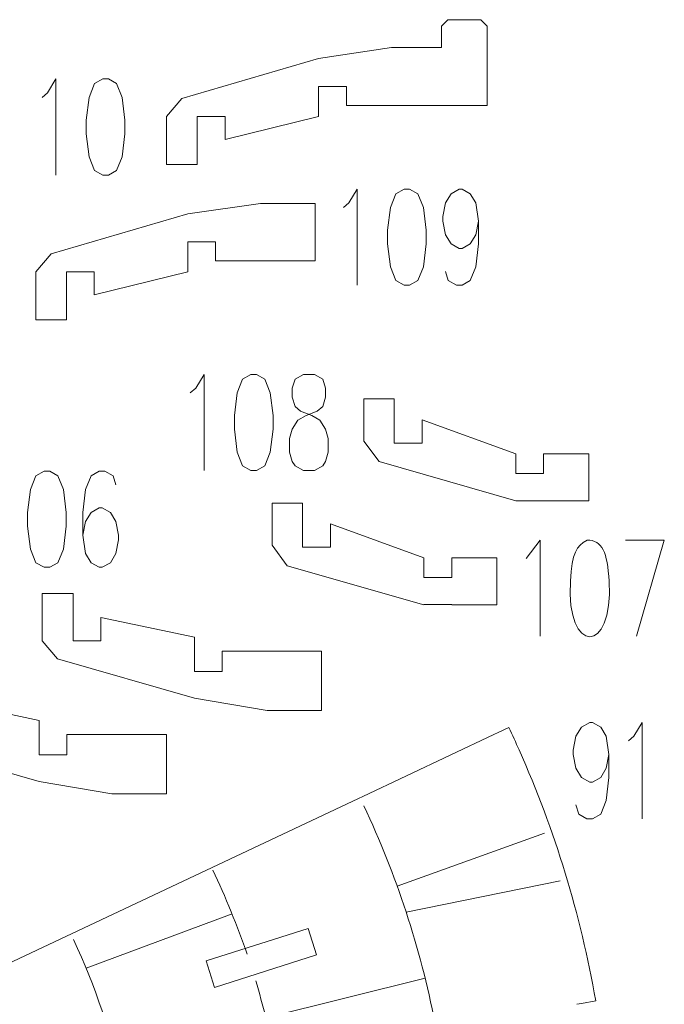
# Model space of a CAD drawing. Header units: inches. Extents: x -7.1 to 7.1, y -5.5 to 5.4.
# Tile 13 of 13: x 4 to 7.1, y 0.6 to 5.2. Entities that reach past the tile are written whole.
import ezdxf

# ---------------------------------------------------------------- set-up
doc = ezdxf.new("R2010")
doc.units = ezdxf.units.IN
doc.header["$MEASUREMENT"] = 0
doc.layers.add('Layer 1', color=7, linetype='Continuous')

msp = doc.modelspace()

# ---------------------------------------------------------------- linework, layer by layer
at = {"layer": 'Layer 1', "lineweight": 9}
for points, knots in [([(5.0009, 4.7195), (5.0009, 4.7195), (5.0009, 4.7727), (5.0009, 4.7727), (5.0009, 4.7727), (5.0009, 4.7727), (4.8709, 4.7727), (4.8709, 4.7727), (4.8709, 4.7727), (4.8709, 4.7727), (4.8709, 4.6277), (4.8709, 4.6277), (4.8709, 4.6277), (4.8709, 4.6277), (4.8709, 4.5488), (4.8709, 4.5488), (4.8709, 4.5488), (4.8709, 4.5488), (4.7274, 4.5488), (4.7274, 4.5488), (4.7274, 4.5488), (4.7274, 4.5488), (4.7274, 4.7727), (4.7274, 4.7727), (4.7274, 4.7727), (4.7274, 4.7727), (4.7996, 4.8578), (4.7996, 4.8578), (4.7996, 4.8578), (4.7996, 4.8578), (5.4378, 5.044), (5.4378, 5.044), (5.4378, 5.044), (5.4378, 5.044), (5.7779, 5.0951), (5.7779, 5.0951), (5.7779, 5.0951), (5.7779, 5.0951), (6.012, 5.0951), (6.012, 5.0951), (6.012, 5.0951), (6.012, 5.0951), (6.012, 5.1951), (6.012, 5.1951), (6.012, 5.1951), (6.012, 5.1951), (6.042, 5.2251), (6.042, 5.2251), (6.042, 5.2251), (6.042, 5.2251), (6.1954, 5.2251), (6.1954, 5.2251), (6.1954, 5.2251), (6.1954, 5.2251), (6.2254, 5.1951), (6.2254, 5.1951), (6.2254, 5.1951), (6.2254, 5.1951), (6.2254, 5.0042), (6.2254, 5.0042)], [0, 0, 0, 0, 0.0625, 0.0625, 0.0625, 0.0625, 0.125, 0.125, 0.125, 0.125, 0.1875, 0.1875, 0.1875, 0.1875, 0.25, 0.25, 0.25, 0.25, 0.3125, 0.3125, 0.3125, 0.3125, 0.375, 0.375, 0.375, 0.375, 0.4375, 0.4375, 0.4375, 0.4375, 0.5, 0.5, 0.5, 0.5, 0.5625, 0.5625, 0.5625, 0.5625, 0.625, 0.625, 0.625, 0.625, 0.6875, 0.6875, 0.6875, 0.6875, 0.75, 0.75, 0.75, 0.75, 0.8125, 0.8125, 0.8125, 0.8125, 0.875, 0.875, 0.875, 0.875, 1, 1, 1, 1]), ([(6.2254, 4.9821), (6.2254, 4.9821), (6.2254, 4.8768), (6.2254, 4.8768), (6.2254, 4.8768), (6.2254, 4.8768), (6.2254, 4.8245), (6.2254, 4.8245), (6.2254, 4.8245), (6.2254, 4.8245), (5.5678, 4.8245), (5.5678, 4.8245), (5.5678, 4.8245), (5.5678, 4.8245), (5.5678, 4.9134), (5.5678, 4.9134), (5.5678, 4.9134), (5.5678, 4.9134), (5.4378, 4.9134), (5.4378, 4.9134), (5.4378, 4.9134), (5.4378, 4.9134), (5.4378, 4.7727), (5.4378, 4.7727), (5.4378, 4.7727), (5.4378, 4.7727), (5.0009, 4.6662), (5.0009, 4.6662), (5.0009, 4.6662), (5.0009, 4.6662), (5.0009, 4.6973), (5.0009, 4.6973)], [0, 0, 0, 0, 0.111111, 0.111111, 0.111111, 0.111111, 0.222222, 0.222222, 0.222222, 0.222222, 0.333333, 0.333333, 0.333333, 0.333333, 0.444444, 0.444444, 0.444444, 0.444444, 0.555556, 0.555556, 0.555556, 0.555556, 0.666667, 0.666667, 0.666667, 0.666667, 0.777778, 0.777778, 0.777778, 0.777778, 1, 1, 1, 1]), ([(5.422, 4.302), (5.422, 4.302), (5.422, 4.3669), (5.422, 4.3669), (5.422, 4.3669), (5.422, 4.3669), (5.167, 4.3669), (5.167, 4.3669), (5.167, 4.3669), (5.167, 4.3669), (4.827, 4.3188), (4.827, 4.3188), (4.827, 4.3188), (4.827, 4.3188), (4.1887, 4.1326), (4.1887, 4.1326), (4.1887, 4.1326), (4.1887, 4.1326), (4.1165, 4.0475), (4.1165, 4.0475), (4.1165, 4.0475), (4.1165, 4.0475), (4.1165, 3.8236), (4.1165, 3.8236), (4.1165, 3.8236), (4.1165, 3.8236), (4.26, 3.8236), (4.26, 3.8236), (4.26, 3.8236), (4.26, 3.8236), (4.26, 3.9995), (4.26, 3.9995), (4.26, 3.9995), (4.26, 3.9995), (4.26, 4.0475), (4.26, 4.0475), (4.26, 4.0475), (4.26, 4.0475), (4.39, 4.0475), (4.39, 4.0475), (4.39, 4.0475), (4.39, 4.0475), (4.39, 4.0285), (4.39, 4.0285)], [0, 0, 0, 0, 0.083333, 0.083333, 0.083333, 0.083333, 0.166667, 0.166667, 0.166667, 0.166667, 0.25, 0.25, 0.25, 0.25, 0.333333, 0.333333, 0.333333, 0.333333, 0.416667, 0.416667, 0.416667, 0.416667, 0.5, 0.5, 0.5, 0.5, 0.583333, 0.583333, 0.583333, 0.583333, 0.666667, 0.666667, 0.666667, 0.666667, 0.75, 0.75, 0.75, 0.75, 0.833333, 0.833333, 0.833333, 0.833333, 1, 1, 1, 1]), ([(4.39, 4.0064), (4.39, 4.0064), (4.39, 3.9411), (4.39, 3.9411), (4.39, 3.9411), (4.39, 3.9411), (4.827, 4.0475), (4.827, 4.0475), (4.827, 4.0475), (4.827, 4.0475), (4.827, 4.1882), (4.827, 4.1882), (4.827, 4.1882), (4.827, 4.1882), (4.957, 4.1882), (4.957, 4.1882), (4.957, 4.1882), (4.957, 4.1882), (4.957, 4.0994), (4.957, 4.0994), (4.957, 4.0994), (4.957, 4.0994), (5.422, 4.0994), (5.422, 4.0994), (5.422, 4.0994), (5.422, 4.0994), (5.422, 4.2799), (5.422, 4.2799)], [0, 0, 0, 0, 0.125, 0.125, 0.125, 0.125, 0.25, 0.25, 0.25, 0.25, 0.375, 0.375, 0.375, 0.375, 0.5, 0.5, 0.5, 0.5, 0.625, 0.625, 0.625, 0.625, 0.75, 0.75, 0.75, 0.75, 1, 1, 1, 1]), ([(6.6992, 3.0704), (6.6992, 3.0704), (6.6992, 2.9795), (6.6992, 2.9795), (6.6992, 2.9795), (6.6992, 2.9795), (6.3584, 2.9795), (6.3584, 2.9795), (6.3584, 2.9795), (6.3584, 2.9795), (5.72, 3.162), (5.72, 3.162), (5.72, 3.162), (5.72, 3.162), (5.6492, 3.258), (5.6492, 3.258), (5.6492, 3.258), (5.6492, 3.258), (5.6492, 3.4544), (5.6492, 3.4544), (5.6492, 3.4544), (5.6492, 3.4544), (5.7914, 3.4544), (5.7914, 3.4544), (5.7914, 3.4544), (5.7914, 3.4544), (5.7914, 3.3133), (5.7914, 3.3133), (5.7914, 3.3133), (5.7914, 3.3133), (5.7914, 3.2482), (5.7914, 3.2482), (5.7914, 3.2482), (5.7914, 3.2482), (5.9214, 3.2482), (5.9214, 3.2482), (5.9214, 3.2482), (5.9214, 3.2482), (5.9214, 3.2746), (5.9214, 3.2746)], [0, 0, 0, 0, 0.090909, 0.090909, 0.090909, 0.090909, 0.181818, 0.181818, 0.181818, 0.181818, 0.272727, 0.272727, 0.272727, 0.272727, 0.363636, 0.363636, 0.363636, 0.363636, 0.454545, 0.454545, 0.454545, 0.454545, 0.545455, 0.545455, 0.545455, 0.545455, 0.636364, 0.636364, 0.636364, 0.636364, 0.727273, 0.727273, 0.727273, 0.727273, 0.818182, 0.818182, 0.818182, 0.818182, 1, 1, 1, 1]), ([(5.9214, 3.2967), (5.9214, 3.2967), (5.9214, 3.3569), (5.9214, 3.3569), (5.9214, 3.3569), (5.9214, 3.3569), (6.3584, 3.1983), (6.3584, 3.1983), (6.3584, 3.1983), (6.3584, 3.1983), (6.3584, 3.1065), (6.3584, 3.1065), (6.3584, 3.1065), (6.3584, 3.1065), (6.4884, 3.1065), (6.4884, 3.1065), (6.4884, 3.1065), (6.4884, 3.1065), (6.4884, 3.1983), (6.4884, 3.1983), (6.4884, 3.1983), (6.4884, 3.1983), (6.6992, 3.1983), (6.6992, 3.1983), (6.6992, 3.1983), (6.6992, 3.1983), (6.6992, 3.0926), (6.6992, 3.0926)], [0, 0, 0, 0, 0.125, 0.125, 0.125, 0.125, 0.25, 0.25, 0.25, 0.25, 0.375, 0.375, 0.375, 0.375, 0.5, 0.5, 0.5, 0.5, 0.625, 0.625, 0.625, 0.625, 0.75, 0.75, 0.75, 0.75, 1, 1, 1, 1]), ([(5.4926, 2.7943), (5.4926, 2.7943), (5.4926, 2.7621), (5.4926, 2.7621), (5.4926, 2.7621), (5.4926, 2.7621), (5.3626, 2.7621), (5.3626, 2.7621), (5.3626, 2.7621), (5.3626, 2.7621), (5.3626, 2.8541), (5.3626, 2.8541), (5.3626, 2.8541), (5.3626, 2.8541), (5.3626, 2.9682), (5.3626, 2.9682), (5.3626, 2.9682), (5.3626, 2.9682), (5.2204, 2.9682), (5.2204, 2.9682), (5.2204, 2.9682), (5.2204, 2.9682), (5.2204, 2.7718), (5.2204, 2.7718), (5.2204, 2.7718), (5.2204, 2.7718), (5.2912, 2.6759), (5.2912, 2.6759), (5.2912, 2.6759), (5.2912, 2.6759), (5.9296, 2.4933), (5.9296, 2.4933), (5.9296, 2.4933), (5.9296, 2.4933), (5.9296, 2.4942), (5.9296, 2.4942), (5.9296, 2.4942), (5.9296, 2.4942), (6.0596, 2.4942), (6.0596, 2.4942), (6.0596, 2.4942), (6.0596, 2.4942), (6.0596, 2.4933), (6.0596, 2.4933), (6.0596, 2.4933), (6.0596, 2.4933), (6.2704, 2.4933), (6.2704, 2.4933), (6.2704, 2.4933), (6.2704, 2.4933), (6.2704, 2.5789), (6.2704, 2.5789)], [0, 0, 0, 0, 0.071429, 0.071429, 0.071429, 0.071429, 0.142857, 0.142857, 0.142857, 0.142857, 0.214286, 0.214286, 0.214286, 0.214286, 0.285714, 0.285714, 0.285714, 0.285714, 0.357143, 0.357143, 0.357143, 0.357143, 0.428571, 0.428571, 0.428571, 0.428571, 0.5, 0.5, 0.5, 0.5, 0.571429, 0.571429, 0.571429, 0.571429, 0.642857, 0.642857, 0.642857, 0.642857, 0.714286, 0.714286, 0.714286, 0.714286, 0.785714, 0.785714, 0.785714, 0.785714, 0.857143, 0.857143, 0.857143, 0.857143, 1, 1, 1, 1]), ([(6.2704, 2.601), (6.2704, 2.601), (6.2704, 2.7122), (6.2704, 2.7122), (6.2704, 2.7122), (6.2704, 2.7122), (6.0596, 2.7122), (6.0596, 2.7122), (6.0596, 2.7122), (6.0596, 2.7122), (6.0596, 2.6203), (6.0596, 2.6203), (6.0596, 2.6203), (6.0596, 2.6203), (5.9296, 2.6203), (5.9296, 2.6203), (5.9296, 2.6203), (5.9296, 2.6203), (5.9296, 2.7122), (5.9296, 2.7122), (5.9296, 2.7122), (5.9296, 2.7122), (5.4926, 2.8708), (5.4926, 2.8708), (5.4926, 2.8708), (5.4926, 2.8708), (5.4926, 2.8164), (5.4926, 2.8164)], [0, 0, 0, 0, 0.125, 0.125, 0.125, 0.125, 0.25, 0.25, 0.25, 0.25, 0.375, 0.375, 0.375, 0.375, 0.5, 0.5, 0.5, 0.5, 0.625, 0.625, 0.625, 0.625, 0.75, 0.75, 0.75, 0.75, 1, 1, 1, 1]), ([(4.4208, 2.352), (4.4208, 2.352), (4.4208, 2.3253), (4.4208, 2.3253), (4.4208, 2.3253), (4.4208, 2.3253), (4.2908, 2.3253), (4.2908, 2.3253), (4.2908, 2.3253), (4.2908, 2.3253), (4.2908, 2.409), (4.2908, 2.409), (4.2908, 2.409), (4.2908, 2.409), (4.2908, 2.5456), (4.2908, 2.5456), (4.2908, 2.5456), (4.2908, 2.5456), (4.1464, 2.5456), (4.1464, 2.5456), (4.1464, 2.5456), (4.1464, 2.5456), (4.1464, 2.3253), (4.1464, 2.3253), (4.1464, 2.3253), (4.1464, 2.3253), (4.2186, 2.2405), (4.2186, 2.2405), (4.2186, 2.2405), (4.2186, 2.2405), (4.8578, 2.0574), (4.8578, 2.0574), (4.8578, 2.0574), (4.8578, 2.0574), (5.1969, 1.9993), (5.1969, 1.9993), (5.1969, 1.9993), (5.1969, 1.9993), (5.4519, 1.9993), (5.4519, 1.9993), (5.4519, 1.9993), (5.4519, 1.9993), (5.4519, 2.1102), (5.4519, 2.1102)], [0, 0, 0, 0, 0.083333, 0.083333, 0.083333, 0.083333, 0.166667, 0.166667, 0.166667, 0.166667, 0.25, 0.25, 0.25, 0.25, 0.333333, 0.333333, 0.333333, 0.333333, 0.416667, 0.416667, 0.416667, 0.416667, 0.5, 0.5, 0.5, 0.5, 0.583333, 0.583333, 0.583333, 0.583333, 0.666667, 0.666667, 0.666667, 0.666667, 0.75, 0.75, 0.75, 0.75, 0.833333, 0.833333, 0.833333, 0.833333, 1, 1, 1, 1]), ([(5.4519, 2.1323), (5.4519, 2.1323), (5.4519, 2.2762), (5.4519, 2.2762), (5.4519, 2.2762), (5.4519, 2.2762), (4.9878, 2.2762), (4.9878, 2.2762), (4.9878, 2.2762), (4.9878, 2.2762), (4.9878, 2.1824), (4.9878, 2.1824), (4.9878, 2.1824), (4.9878, 2.1824), (4.8578, 2.1824), (4.8578, 2.1824), (4.8578, 2.1824), (4.8578, 2.1824), (4.8578, 2.3418), (4.8578, 2.3418), (4.8578, 2.3418), (4.8578, 2.3418), (4.4208, 2.4348), (4.4208, 2.4348), (4.4208, 2.4348), (4.4208, 2.4348), (4.4208, 2.3741), (4.4208, 2.3741)], [0, 0, 0, 0, 0.125, 0.125, 0.125, 0.125, 0.25, 0.25, 0.25, 0.25, 0.375, 0.375, 0.375, 0.375, 0.5, 0.5, 0.5, 0.5, 0.625, 0.625, 0.625, 0.625, 0.75, 0.75, 0.75, 0.75, 1, 1, 1, 1]), ([(4.7267, 1.7359), (4.7267, 1.7359), (4.7267, 1.6105), (4.7267, 1.6105), (4.7267, 1.6105), (4.7267, 1.6105), (4.4717, 1.6105), (4.4717, 1.6105), (4.4717, 1.6105), (4.4717, 1.6105), (4.1325, 1.6686), (4.1325, 1.6686), (4.1325, 1.6686), (4.1325, 1.6686), (3.4934, 1.8517), (3.4934, 1.8517), (3.4934, 1.8517), (3.4934, 1.8517), (3.4212, 1.9365), (3.4212, 1.9365), (3.4212, 1.9365), (3.4212, 1.9365), (3.4212, 2.1568), (3.4212, 2.1568), (3.4212, 2.1568), (3.4212, 2.1568), (3.5655, 2.1568), (3.5655, 2.1568), (3.5655, 2.1568), (3.5655, 2.1568), (3.5655, 1.9365), (3.5655, 1.9365), (3.5655, 1.9365), (3.5655, 1.9365), (3.6955, 1.9365), (3.6955, 1.9365), (3.6955, 1.9365), (3.6955, 1.9365), (3.6955, 1.9657), (3.6955, 1.9657)], [0, 0, 0, 0, 0.090909, 0.090909, 0.090909, 0.090909, 0.181818, 0.181818, 0.181818, 0.181818, 0.272727, 0.272727, 0.272727, 0.272727, 0.363636, 0.363636, 0.363636, 0.363636, 0.454545, 0.454545, 0.454545, 0.454545, 0.545455, 0.545455, 0.545455, 0.545455, 0.636364, 0.636364, 0.636364, 0.636364, 0.727273, 0.727273, 0.727273, 0.727273, 0.818182, 0.818182, 0.818182, 0.818182, 1, 1, 1, 1]), ([(3.6955, 1.9878), (3.6955, 1.9878), (3.6955, 2.046), (3.6955, 2.046), (3.6955, 2.046), (3.6955, 2.046), (4.1325, 1.953), (4.1325, 1.953), (4.1325, 1.953), (4.1325, 1.953), (4.1325, 1.7936), (4.1325, 1.7936), (4.1325, 1.7936), (4.1325, 1.7936), (4.2625, 1.7936), (4.2625, 1.7936), (4.2625, 1.7936), (4.2625, 1.7936), (4.2625, 1.8874), (4.2625, 1.8874), (4.2625, 1.8874), (4.2625, 1.8874), (4.7267, 1.8874), (4.7267, 1.8874), (4.7267, 1.8874), (4.7267, 1.8874), (4.7267, 1.758), (4.7267, 1.758)], [0, 0, 0, 0, 0.125, 0.125, 0.125, 0.125, 0.25, 0.25, 0.25, 0.25, 0.375, 0.375, 0.375, 0.375, 0.5, 0.5, 0.5, 0.5, 0.625, 0.625, 0.625, 0.625, 0.75, 0.75, 0.75, 0.75, 1, 1, 1, 1]), ([(6.6656, 0.6319), (6.6656, 0.6319), (6.7317, 0.6436), (6.7317, 0.6436), (6.7317, 0.6436), (6.6608, 1.0489), (6.5415, 1.4399), (6.3744, 1.8156), (6.3744, 1.8156), (6.3589, 1.8503), (6.3424, 1.8863), (6.3262, 1.9207), (6.3262, 1.9207), (6.3262, 1.9207), (6.2762, 1.8971), (6.2762, 1.8971)], [0, 0, 0, 0, 0.2, 0.2, 0.2, 0.2, 0.4, 0.4, 0.4, 0.4, 0.6, 0.6, 0.6, 0.6, 1, 1, 1, 1]), ([(5.4284, 0.8585), (5.4284, 0.8585), (4.9518, 0.7072), (4.9518, 0.7072), (4.9518, 0.7072), (4.9518, 0.7072), (4.9125, 0.8311), (4.9125, 0.8311), (4.9125, 0.8311), (4.9125, 0.8311), (5.3891, 0.9824), (5.3891, 0.9824), (5.3891, 0.9824), (5.3891, 0.9824), (5.4284, 0.8585), (5.4284, 0.8585)], [0, 0, 0, 0, 0.2, 0.2, 0.2, 0.2, 0.4, 0.4, 0.4, 0.4, 0.6, 0.6, 0.6, 0.6, 1, 1, 1, 1])]:
    msp.add_open_spline(points, degree=3, knots=knots, dxfattribs=at)
at = {"layer": 'Layer 1', "color": 1, "lineweight": 9}
for points in [[(6.2254, 4.9821), (6.2254, 4.9821), (6.2254, 5.0042), (6.2254, 5.0042)], [(5.0009, 4.6973), (5.0009, 4.6973), (5.0009, 4.7195), (5.0009, 4.7195)], [(5.422, 4.2799), (5.422, 4.2799), (5.422, 4.302), (5.422, 4.302)], [(4.39, 4.0064), (4.39, 4.0064), (4.39, 4.0285), (4.39, 4.0285)], [(5.9214, 3.2746), (5.9214, 3.2746), (5.9214, 3.2967), (5.9214, 3.2967)], [(6.6992, 3.0704), (6.6992, 3.0704), (6.6992, 3.0926), (6.6992, 3.0926)], [(5.4926, 2.7943), (5.4926, 2.7943), (5.4926, 2.8164), (5.4926, 2.8164)], [(6.2704, 2.5789), (6.2704, 2.5789), (6.2704, 2.601), (6.2704, 2.601)], [(4.4208, 2.352), (4.4208, 2.352), (4.4208, 2.3741), (4.4208, 2.3741)], [(5.4519, 2.1102), (5.4519, 2.1102), (5.4519, 2.1323), (5.4519, 2.1323)], [(6.2562, 1.8877), (6.2562, 1.8877), (6.2762, 1.8971), (6.2762, 1.8971)], [(4.7267, 1.7359), (4.7267, 1.7359), (4.7267, 1.758), (4.7267, 1.758)], [(5.624, 1.5896), (5.624, 1.5896), (5.644, 1.599), (5.644, 1.599)], [(5.6495, 1.5546), (5.8002, 1.2335), (5.9124, 0.893), (5.9816, 0.5405)], [(4.9439, 1.2546), (5.0008, 1.1337), (5.0609, 0.9889), (5.1042, 0.862)], [(4.2935, 0.9299), (4.3955, 0.7143), (4.4712, 0.4854), (4.5173, 0.2482)], [(5.144, 0.7382), (5.1783, 0.6242), (5.2072, 0.5082), (5.2302, 0.3905)], [(6.6438, 0.6281), (6.6438, 0.6281), (6.6656, 0.6319), (6.6656, 0.6319)]]:
    msp.add_open_spline(points, degree=3, dxfattribs=at)
for points, knots in [([(4.1465, 4.8624), (4.1465, 4.8624), (4.1724, 4.8842), (4.1724, 4.8842), (4.1724, 4.8842), (4.1724, 4.8842), (4.211, 4.9483), (4.211, 4.9483), (4.211, 4.9483), (4.211, 4.9483), (4.211, 4.4995), (4.211, 4.4995)], [0, 0, 0, 0, 0.25, 0.25, 0.25, 0.25, 0.5, 0.5, 0.5, 0.5, 1, 1, 1, 1]), ([(4.4303, 4.9483), (4.4303, 4.9483), (4.3916, 4.9265), (4.3916, 4.9265), (4.3916, 4.9265), (4.3916, 4.9265), (4.3657, 4.8624), (4.3657, 4.8624), (4.3657, 4.8624), (4.3657, 4.8624), (4.3529, 4.756), (4.3529, 4.756), (4.3529, 4.756), (4.3529, 4.756), (4.3529, 4.6919), (4.3529, 4.6919), (4.3529, 4.6919), (4.3529, 4.6919), (4.3657, 4.5848), (4.3657, 4.5848), (4.3657, 4.5848), (4.3657, 4.5848), (4.3916, 4.5207), (4.3916, 4.5207), (4.3916, 4.5207), (4.3916, 4.5207), (4.4303, 4.4995), (4.4303, 4.4995), (4.4303, 4.4995), (4.4303, 4.4995), (4.4558, 4.4995), (4.4558, 4.4995), (4.4558, 4.4995), (4.4558, 4.4995), (4.4944, 4.5207), (4.4944, 4.5207), (4.4944, 4.5207), (4.4944, 4.5207), (4.5203, 4.5848), (4.5203, 4.5848), (4.5203, 4.5848), (4.5203, 4.5848), (4.5331, 4.6919), (4.5331, 4.6919), (4.5331, 4.6919), (4.5331, 4.6919), (4.5331, 4.756), (4.5331, 4.756), (4.5331, 4.756), (4.5331, 4.756), (4.5203, 4.8624), (4.5203, 4.8624), (4.5203, 4.8624), (4.5203, 4.8624), (4.4944, 4.9265), (4.4944, 4.9265), (4.4944, 4.9265), (4.4944, 4.9265), (4.4558, 4.9483), (4.4558, 4.9483), (4.4558, 4.9483), (4.4558, 4.9483), (4.4303, 4.9483), (4.4303, 4.9483)], [0, 0, 0, 0, 0.058824, 0.058824, 0.058824, 0.058824, 0.117647, 0.117647, 0.117647, 0.117647, 0.176471, 0.176471, 0.176471, 0.176471, 0.235294, 0.235294, 0.235294, 0.235294, 0.294118, 0.294118, 0.294118, 0.294118, 0.352941, 0.352941, 0.352941, 0.352941, 0.411765, 0.411765, 0.411765, 0.411765, 0.470588, 0.470588, 0.470588, 0.470588, 0.529412, 0.529412, 0.529412, 0.529412, 0.588235, 0.588235, 0.588235, 0.588235, 0.647059, 0.647059, 0.647059, 0.647059, 0.705882, 0.705882, 0.705882, 0.705882, 0.764706, 0.764706, 0.764706, 0.764706, 0.823529, 0.823529, 0.823529, 0.823529, 0.882353, 0.882353, 0.882353, 0.882353, 1, 1, 1, 1]), ([(5.5536, 4.3485), (5.5536, 4.3485), (5.5795, 4.3703), (5.5795, 4.3703), (5.5795, 4.3703), (5.5795, 4.3703), (5.6182, 4.4344), (5.6182, 4.4344), (5.6182, 4.4344), (5.6182, 4.4344), (5.6182, 3.9856), (5.6182, 3.9856)], [0, 0, 0, 0, 0.25, 0.25, 0.25, 0.25, 0.5, 0.5, 0.5, 0.5, 1, 1, 1, 1]), ([(5.837, 4.4344), (5.837, 4.4344), (5.7983, 4.4126), (5.7983, 4.4126), (5.7983, 4.4126), (5.7983, 4.4126), (5.7728, 4.3485), (5.7728, 4.3485), (5.7728, 4.3485), (5.7728, 4.3485), (5.7597, 4.2421), (5.7597, 4.2421), (5.7597, 4.2421), (5.7597, 4.2421), (5.7597, 4.178), (5.7597, 4.178), (5.7597, 4.178), (5.7597, 4.178), (5.7728, 4.0709), (5.7728, 4.0709), (5.7728, 4.0709), (5.7728, 4.0709), (5.7983, 4.0068), (5.7983, 4.0068), (5.7983, 4.0068), (5.7983, 4.0068), (5.837, 3.9856), (5.837, 3.9856), (5.837, 3.9856), (5.837, 3.9856), (5.8629, 3.9856), (5.8629, 3.9856), (5.8629, 3.9856), (5.8629, 3.9856), (5.9015, 4.0068), (5.9015, 4.0068), (5.9015, 4.0068), (5.9015, 4.0068), (5.9274, 4.0709), (5.9274, 4.0709), (5.9274, 4.0709), (5.9274, 4.0709), (5.9402, 4.178), (5.9402, 4.178), (5.9402, 4.178), (5.9402, 4.178), (5.9402, 4.2421), (5.9402, 4.2421), (5.9402, 4.2421), (5.9402, 4.2421), (5.9274, 4.3485), (5.9274, 4.3485), (5.9274, 4.3485), (5.9274, 4.3485), (5.9015, 4.4126), (5.9015, 4.4126), (5.9015, 4.4126), (5.9015, 4.4126), (5.8629, 4.4344), (5.8629, 4.4344), (5.8629, 4.4344), (5.8629, 4.4344), (5.837, 4.4344), (5.837, 4.4344)], [0, 0, 0, 0, 0.058824, 0.058824, 0.058824, 0.058824, 0.117647, 0.117647, 0.117647, 0.117647, 0.176471, 0.176471, 0.176471, 0.176471, 0.235294, 0.235294, 0.235294, 0.235294, 0.294118, 0.294118, 0.294118, 0.294118, 0.352941, 0.352941, 0.352941, 0.352941, 0.411765, 0.411765, 0.411765, 0.411765, 0.470588, 0.470588, 0.470588, 0.470588, 0.529412, 0.529412, 0.529412, 0.529412, 0.588235, 0.588235, 0.588235, 0.588235, 0.647059, 0.647059, 0.647059, 0.647059, 0.705882, 0.705882, 0.705882, 0.705882, 0.764706, 0.764706, 0.764706, 0.764706, 0.823529, 0.823529, 0.823529, 0.823529, 0.882353, 0.882353, 0.882353, 0.882353, 1, 1, 1, 1]), ([(6.1849, 4.2844), (6.1849, 4.2844), (6.1722, 4.2203), (6.1722, 4.2203), (6.1722, 4.2203), (6.1722, 4.2203), (6.1463, 4.178), (6.1463, 4.178), (6.1463, 4.178), (6.1463, 4.178), (6.1076, 4.1562), (6.1076, 4.1562), (6.1076, 4.1562), (6.1076, 4.1562), (6.0948, 4.1562), (6.0948, 4.1562), (6.0948, 4.1562), (6.0948, 4.1562), (6.0562, 4.178), (6.0562, 4.178), (6.0562, 4.178), (6.0562, 4.178), (6.0303, 4.2203), (6.0303, 4.2203), (6.0303, 4.2203), (6.0303, 4.2203), (6.0175, 4.2844), (6.0175, 4.2844), (6.0175, 4.2844), (6.0175, 4.2844), (6.0175, 4.3062), (6.0175, 4.3062), (6.0175, 4.3062), (6.0175, 4.3062), (6.0303, 4.3703), (6.0303, 4.3703), (6.0303, 4.3703), (6.0303, 4.3703), (6.0562, 4.4126), (6.0562, 4.4126), (6.0562, 4.4126), (6.0562, 4.4126), (6.0948, 4.4344), (6.0948, 4.4344), (6.0948, 4.4344), (6.0948, 4.4344), (6.1076, 4.4344), (6.1076, 4.4344), (6.1076, 4.4344), (6.1076, 4.4344), (6.1463, 4.4126), (6.1463, 4.4126), (6.1463, 4.4126), (6.1463, 4.4126), (6.1722, 4.3703), (6.1722, 4.3703), (6.1722, 4.3703), (6.1722, 4.3703), (6.1849, 4.2844), (6.1849, 4.2844), (6.1849, 4.2844), (6.1849, 4.2844), (6.1849, 4.178), (6.1849, 4.178), (6.1849, 4.178), (6.1849, 4.178), (6.1722, 4.0709), (6.1722, 4.0709), (6.1722, 4.0709), (6.1722, 4.0709), (6.1463, 4.0068), (6.1463, 4.0068), (6.1463, 4.0068), (6.1463, 4.0068), (6.1076, 3.9856), (6.1076, 3.9856), (6.1076, 3.9856), (6.1076, 3.9856), (6.0821, 3.9856), (6.0821, 3.9856), (6.0821, 3.9856), (6.0821, 3.9856), (6.0434, 4.0068), (6.0434, 4.0068), (6.0434, 4.0068), (6.0434, 4.0068), (6.0303, 4.0497), (6.0303, 4.0497)], [0, 0, 0, 0, 0.043478, 0.043478, 0.043478, 0.043478, 0.086957, 0.086957, 0.086957, 0.086957, 0.130435, 0.130435, 0.130435, 0.130435, 0.173913, 0.173913, 0.173913, 0.173913, 0.217391, 0.217391, 0.217391, 0.217391, 0.26087, 0.26087, 0.26087, 0.26087, 0.304348, 0.304348, 0.304348, 0.304348, 0.347826, 0.347826, 0.347826, 0.347826, 0.391304, 0.391304, 0.391304, 0.391304, 0.434783, 0.434783, 0.434783, 0.434783, 0.478261, 0.478261, 0.478261, 0.478261, 0.521739, 0.521739, 0.521739, 0.521739, 0.565217, 0.565217, 0.565217, 0.565217, 0.608696, 0.608696, 0.608696, 0.608696, 0.652174, 0.652174, 0.652174, 0.652174, 0.695652, 0.695652, 0.695652, 0.695652, 0.73913, 0.73913, 0.73913, 0.73913, 0.782609, 0.782609, 0.782609, 0.782609, 0.826087, 0.826087, 0.826087, 0.826087, 0.869565, 0.869565, 0.869565, 0.869565, 0.913043, 0.913043, 0.913043, 0.913043, 1, 1, 1, 1]), ([(4.8383, 3.4831), (4.8383, 3.4831), (4.8642, 3.5049), (4.8642, 3.5049), (4.8642, 3.5049), (4.8642, 3.5049), (4.9029, 3.569), (4.9029, 3.569), (4.9029, 3.569), (4.9029, 3.569), (4.9029, 3.1202), (4.9029, 3.1202)], [0, 0, 0, 0, 0.25, 0.25, 0.25, 0.25, 0.5, 0.5, 0.5, 0.5, 1, 1, 1, 1]), ([(5.1217, 3.569), (5.1217, 3.569), (5.0831, 3.5472), (5.0831, 3.5472), (5.0831, 3.5472), (5.0831, 3.5472), (5.0575, 3.4831), (5.0575, 3.4831), (5.0575, 3.4831), (5.0575, 3.4831), (5.0444, 3.3767), (5.0444, 3.3767), (5.0444, 3.3767), (5.0444, 3.3767), (5.0444, 3.3126), (5.0444, 3.3126), (5.0444, 3.3126), (5.0444, 3.3126), (5.0575, 3.2055), (5.0575, 3.2055), (5.0575, 3.2055), (5.0575, 3.2055), (5.0831, 3.1414), (5.0831, 3.1414), (5.0831, 3.1414), (5.0831, 3.1414), (5.1217, 3.1202), (5.1217, 3.1202), (5.1217, 3.1202), (5.1217, 3.1202), (5.1476, 3.1202), (5.1476, 3.1202), (5.1476, 3.1202), (5.1476, 3.1202), (5.1863, 3.1414), (5.1863, 3.1414), (5.1863, 3.1414), (5.1863, 3.1414), (5.2122, 3.2055), (5.2122, 3.2055), (5.2122, 3.2055), (5.2122, 3.2055), (5.2249, 3.3126), (5.2249, 3.3126), (5.2249, 3.3126), (5.2249, 3.3126), (5.2249, 3.3767), (5.2249, 3.3767), (5.2249, 3.3767), (5.2249, 3.3767), (5.2122, 3.4831), (5.2122, 3.4831), (5.2122, 3.4831), (5.2122, 3.4831), (5.1863, 3.5472), (5.1863, 3.5472), (5.1863, 3.5472), (5.1863, 3.5472), (5.1476, 3.569), (5.1476, 3.569), (5.1476, 3.569), (5.1476, 3.569), (5.1217, 3.569), (5.1217, 3.569)], [0, 0, 0, 0, 0.058824, 0.058824, 0.058824, 0.058824, 0.117647, 0.117647, 0.117647, 0.117647, 0.176471, 0.176471, 0.176471, 0.176471, 0.235294, 0.235294, 0.235294, 0.235294, 0.294118, 0.294118, 0.294118, 0.294118, 0.352941, 0.352941, 0.352941, 0.352941, 0.411765, 0.411765, 0.411765, 0.411765, 0.470588, 0.470588, 0.470588, 0.470588, 0.529412, 0.529412, 0.529412, 0.529412, 0.588235, 0.588235, 0.588235, 0.588235, 0.647059, 0.647059, 0.647059, 0.647059, 0.705882, 0.705882, 0.705882, 0.705882, 0.764706, 0.764706, 0.764706, 0.764706, 0.823529, 0.823529, 0.823529, 0.823529, 0.882353, 0.882353, 0.882353, 0.882353, 1, 1, 1, 1]), ([(5.3668, 3.569), (5.3668, 3.569), (5.3282, 3.5472), (5.3282, 3.5472), (5.3282, 3.5472), (5.3282, 3.5472), (5.315, 3.5049), (5.315, 3.5049), (5.315, 3.5049), (5.315, 3.5049), (5.315, 3.462), (5.315, 3.462), (5.315, 3.462), (5.315, 3.462), (5.3282, 3.419), (5.3282, 3.419), (5.3282, 3.419), (5.3282, 3.419), (5.3537, 3.3979), (5.3537, 3.3979), (5.3537, 3.3979), (5.3537, 3.3979), (5.4055, 3.3767), (5.4055, 3.3767), (5.4055, 3.3767), (5.4055, 3.3767), (5.4441, 3.3549), (5.4441, 3.3549), (5.4441, 3.3549), (5.4441, 3.3549), (5.4697, 3.3126), (5.4697, 3.3126), (5.4697, 3.3126), (5.4697, 3.3126), (5.4828, 3.2696), (5.4828, 3.2696), (5.4828, 3.2696), (5.4828, 3.2696), (5.4828, 3.2055), (5.4828, 3.2055), (5.4828, 3.2055), (5.4828, 3.2055), (5.4697, 3.1626), (5.4697, 3.1626), (5.4697, 3.1626), (5.4697, 3.1626), (5.4569, 3.1414), (5.4569, 3.1414), (5.4569, 3.1414), (5.4569, 3.1414), (5.4182, 3.1202), (5.4182, 3.1202), (5.4182, 3.1202), (5.4182, 3.1202), (5.3668, 3.1202), (5.3668, 3.1202), (5.3668, 3.1202), (5.3668, 3.1202), (5.3282, 3.1414), (5.3282, 3.1414), (5.3282, 3.1414), (5.3282, 3.1414), (5.315, 3.1626), (5.315, 3.1626), (5.315, 3.1626), (5.315, 3.1626), (5.3023, 3.2055), (5.3023, 3.2055), (5.3023, 3.2055), (5.3023, 3.2055), (5.3023, 3.2696), (5.3023, 3.2696), (5.3023, 3.2696), (5.3023, 3.2696), (5.315, 3.3126), (5.315, 3.3126), (5.315, 3.3126), (5.315, 3.3126), (5.3409, 3.3549), (5.3409, 3.3549), (5.3409, 3.3549), (5.3409, 3.3549), (5.3796, 3.3767), (5.3796, 3.3767), (5.3796, 3.3767), (5.3796, 3.3767), (5.431, 3.3979), (5.431, 3.3979), (5.431, 3.3979), (5.431, 3.3979), (5.4569, 3.419), (5.4569, 3.419), (5.4569, 3.419), (5.4569, 3.419), (5.4697, 3.462), (5.4697, 3.462), (5.4697, 3.462), (5.4697, 3.462), (5.4697, 3.5049), (5.4697, 3.5049), (5.4697, 3.5049), (5.4697, 3.5049), (5.4569, 3.5472), (5.4569, 3.5472), (5.4569, 3.5472), (5.4569, 3.5472), (5.4182, 3.569), (5.4182, 3.569), (5.4182, 3.569), (5.4182, 3.569), (5.3668, 3.569), (5.3668, 3.569)], [0, 0, 0, 0, 0.034483, 0.034483, 0.034483, 0.034483, 0.068966, 0.068966, 0.068966, 0.068966, 0.103448, 0.103448, 0.103448, 0.103448, 0.137931, 0.137931, 0.137931, 0.137931, 0.172414, 0.172414, 0.172414, 0.172414, 0.206897, 0.206897, 0.206897, 0.206897, 0.241379, 0.241379, 0.241379, 0.241379, 0.275862, 0.275862, 0.275862, 0.275862, 0.310345, 0.310345, 0.310345, 0.310345, 0.344828, 0.344828, 0.344828, 0.344828, 0.37931, 0.37931, 0.37931, 0.37931, 0.413793, 0.413793, 0.413793, 0.413793, 0.448276, 0.448276, 0.448276, 0.448276, 0.482759, 0.482759, 0.482759, 0.482759, 0.517241, 0.517241, 0.517241, 0.517241, 0.551724, 0.551724, 0.551724, 0.551724, 0.586207, 0.586207, 0.586207, 0.586207, 0.62069, 0.62069, 0.62069, 0.62069, 0.655172, 0.655172, 0.655172, 0.655172, 0.689655, 0.689655, 0.689655, 0.689655, 0.724138, 0.724138, 0.724138, 0.724138, 0.758621, 0.758621, 0.758621, 0.758621, 0.793103, 0.793103, 0.793103, 0.793103, 0.827586, 0.827586, 0.827586, 0.827586, 0.862069, 0.862069, 0.862069, 0.862069, 0.896552, 0.896552, 0.896552, 0.896552, 0.931034, 0.931034, 0.931034, 0.931034, 1, 1, 1, 1]), ([(4.1559, 3.1172), (4.1559, 3.1172), (4.1172, 3.0954), (4.1172, 3.0954), (4.1172, 3.0954), (4.1172, 3.0954), (4.0917, 3.0313), (4.0917, 3.0313), (4.0917, 3.0313), (4.0917, 3.0313), (4.0785, 2.9249), (4.0785, 2.9249), (4.0785, 2.9249), (4.0785, 2.9249), (4.0785, 2.8608), (4.0785, 2.8608), (4.0785, 2.8608), (4.0785, 2.8608), (4.0917, 2.7537), (4.0917, 2.7537), (4.0917, 2.7537), (4.0917, 2.7537), (4.1172, 2.6896), (4.1172, 2.6896), (4.1172, 2.6896), (4.1172, 2.6896), (4.1559, 2.6684), (4.1559, 2.6684), (4.1559, 2.6684), (4.1559, 2.6684), (4.1818, 2.6684), (4.1818, 2.6684), (4.1818, 2.6684), (4.1818, 2.6684), (4.2204, 2.6896), (4.2204, 2.6896), (4.2204, 2.6896), (4.2204, 2.6896), (4.2463, 2.7537), (4.2463, 2.7537), (4.2463, 2.7537), (4.2463, 2.7537), (4.2591, 2.8608), (4.2591, 2.8608), (4.2591, 2.8608), (4.2591, 2.8608), (4.2591, 2.9249), (4.2591, 2.9249), (4.2591, 2.9249), (4.2591, 2.9249), (4.2463, 3.0313), (4.2463, 3.0313), (4.2463, 3.0313), (4.2463, 3.0313), (4.2204, 3.0954), (4.2204, 3.0954), (4.2204, 3.0954), (4.2204, 3.0954), (4.1818, 3.1172), (4.1818, 3.1172), (4.1818, 3.1172), (4.1818, 3.1172), (4.1559, 3.1172), (4.1559, 3.1172)], [0, 0, 0, 0, 0.058824, 0.058824, 0.058824, 0.058824, 0.117647, 0.117647, 0.117647, 0.117647, 0.176471, 0.176471, 0.176471, 0.176471, 0.235294, 0.235294, 0.235294, 0.235294, 0.294118, 0.294118, 0.294118, 0.294118, 0.352941, 0.352941, 0.352941, 0.352941, 0.411765, 0.411765, 0.411765, 0.411765, 0.470588, 0.470588, 0.470588, 0.470588, 0.529412, 0.529412, 0.529412, 0.529412, 0.588235, 0.588235, 0.588235, 0.588235, 0.647059, 0.647059, 0.647059, 0.647059, 0.705882, 0.705882, 0.705882, 0.705882, 0.764706, 0.764706, 0.764706, 0.764706, 0.823529, 0.823529, 0.823529, 0.823529, 0.882353, 0.882353, 0.882353, 0.882353, 1, 1, 1, 1]), ([(4.491, 3.0531), (4.491, 3.0531), (4.4783, 3.0954), (4.4783, 3.0954), (4.4783, 3.0954), (4.4783, 3.0954), (4.4396, 3.1172), (4.4396, 3.1172), (4.4396, 3.1172), (4.4396, 3.1172), (4.4137, 3.1172), (4.4137, 3.1172), (4.4137, 3.1172), (4.4137, 3.1172), (4.3751, 3.0954), (4.3751, 3.0954), (4.3751, 3.0954), (4.3751, 3.0954), (4.3492, 3.0313), (4.3492, 3.0313), (4.3492, 3.0313), (4.3492, 3.0313), (4.3364, 2.9249), (4.3364, 2.9249), (4.3364, 2.9249), (4.3364, 2.9249), (4.3364, 2.8178), (4.3364, 2.8178), (4.3364, 2.8178), (4.3364, 2.8178), (4.3492, 2.7326), (4.3492, 2.7326), (4.3492, 2.7326), (4.3492, 2.7326), (4.3751, 2.6896), (4.3751, 2.6896), (4.3751, 2.6896), (4.3751, 2.6896), (4.4137, 2.6684), (4.4137, 2.6684), (4.4137, 2.6684), (4.4137, 2.6684), (4.4265, 2.6684), (4.4265, 2.6684), (4.4265, 2.6684), (4.4265, 2.6684), (4.4651, 2.6896), (4.4651, 2.6896), (4.4651, 2.6896), (4.4651, 2.6896), (4.491, 2.7326), (4.491, 2.7326), (4.491, 2.7326), (4.491, 2.7326), (4.5038, 2.7967), (4.5038, 2.7967), (4.5038, 2.7967), (4.5038, 2.7967), (4.5038, 2.8178), (4.5038, 2.8178), (4.5038, 2.8178), (4.5038, 2.8178), (4.491, 2.8819), (4.491, 2.8819), (4.491, 2.8819), (4.491, 2.8819), (4.4651, 2.9249), (4.4651, 2.9249), (4.4651, 2.9249), (4.4651, 2.9249), (4.4265, 2.9461), (4.4265, 2.9461), (4.4265, 2.9461), (4.4265, 2.9461), (4.4137, 2.9461), (4.4137, 2.9461), (4.4137, 2.9461), (4.4137, 2.9461), (4.3751, 2.9249), (4.3751, 2.9249), (4.3751, 2.9249), (4.3751, 2.9249), (4.3492, 2.8819), (4.3492, 2.8819), (4.3492, 2.8819), (4.3492, 2.8819), (4.3364, 2.8178), (4.3364, 2.8178)], [0, 0, 0, 0, 0.043478, 0.043478, 0.043478, 0.043478, 0.086957, 0.086957, 0.086957, 0.086957, 0.130435, 0.130435, 0.130435, 0.130435, 0.173913, 0.173913, 0.173913, 0.173913, 0.217391, 0.217391, 0.217391, 0.217391, 0.26087, 0.26087, 0.26087, 0.26087, 0.304348, 0.304348, 0.304348, 0.304348, 0.347826, 0.347826, 0.347826, 0.347826, 0.391304, 0.391304, 0.391304, 0.391304, 0.434783, 0.434783, 0.434783, 0.434783, 0.478261, 0.478261, 0.478261, 0.478261, 0.521739, 0.521739, 0.521739, 0.521739, 0.565217, 0.565217, 0.565217, 0.565217, 0.608696, 0.608696, 0.608696, 0.608696, 0.652174, 0.652174, 0.652174, 0.652174, 0.695652, 0.695652, 0.695652, 0.695652, 0.73913, 0.73913, 0.73913, 0.73913, 0.782609, 0.782609, 0.782609, 0.782609, 0.826087, 0.826087, 0.826087, 0.826087, 0.869565, 0.869565, 0.869565, 0.869565, 0.913043, 0.913043, 0.913043, 0.913043, 1, 1, 1, 1]), ([(6.4078, 2.7096), (6.4078, 2.7096), (6.4723, 2.7955), (6.4723, 2.7955), (6.4723, 2.7955), (6.4723, 2.7955), (6.4723, 2.3467), (6.4723, 2.3467)], [0, 0, 0, 0, 0.333333, 0.333333, 0.333333, 0.333333, 1, 1, 1, 1]), ([(6.6912, 2.7955), (6.6415, 2.7675), (6.622, 2.7372), (6.6138, 2.6032), (6.6138, 2.6032), (6.5928, 2.2591), (6.815, 2.2557), (6.7944, 2.6032), (6.7944, 2.6032), (6.7863, 2.7385), (6.7632, 2.7955), (6.6912, 2.7955)], [0, 0, 0, 0, 0.25, 0.25, 0.25, 0.25, 0.5, 0.5, 0.5, 0.5, 1, 1, 1, 1]), ([(6.8717, 2.7955), (6.8717, 2.7955), (7.0522, 2.7955), (7.0522, 2.7955), (7.0522, 2.7955), (7.0522, 2.7955), (6.9231, 2.3467), (6.9231, 2.3467)], [0, 0, 0, 0, 0.333333, 0.333333, 0.333333, 0.333333, 1, 1, 1, 1]), ([(6.7938, 1.7943), (6.7938, 1.7943), (6.781, 1.7301), (6.781, 1.7301), (6.781, 1.7301), (6.781, 1.7301), (6.7551, 1.6872), (6.7551, 1.6872), (6.7551, 1.6872), (6.7551, 1.6872), (6.7165, 1.666), (6.7165, 1.666), (6.7165, 1.666), (6.7165, 1.666), (6.7037, 1.666), (6.7037, 1.666), (6.7037, 1.666), (6.7037, 1.666), (6.6651, 1.6872), (6.6651, 1.6872), (6.6651, 1.6872), (6.6651, 1.6872), (6.6391, 1.7301), (6.6391, 1.7301), (6.6391, 1.7301), (6.6391, 1.7301), (6.6264, 1.7943), (6.6264, 1.7943), (6.6264, 1.7943), (6.6264, 1.7943), (6.6264, 1.8154), (6.6264, 1.8154), (6.6264, 1.8154), (6.6264, 1.8154), (6.6391, 1.8795), (6.6391, 1.8795), (6.6391, 1.8795), (6.6391, 1.8795), (6.6651, 1.9225), (6.6651, 1.9225), (6.6651, 1.9225), (6.6651, 1.9225), (6.7037, 1.9436), (6.7037, 1.9436), (6.7037, 1.9436), (6.7037, 1.9436), (6.7165, 1.9436), (6.7165, 1.9436), (6.7165, 1.9436), (6.7165, 1.9436), (6.7551, 1.9225), (6.7551, 1.9225), (6.7551, 1.9225), (6.7551, 1.9225), (6.781, 1.8795), (6.781, 1.8795), (6.781, 1.8795), (6.781, 1.8795), (6.7938, 1.7943), (6.7938, 1.7943), (6.7938, 1.7943), (6.7938, 1.7943), (6.7938, 1.6872), (6.7938, 1.6872), (6.7938, 1.6872), (6.7938, 1.6872), (6.781, 1.5801), (6.781, 1.5801), (6.781, 1.5801), (6.781, 1.5801), (6.7551, 1.516), (6.7551, 1.516), (6.7551, 1.516), (6.7551, 1.516), (6.7165, 1.4948), (6.7165, 1.4948), (6.7165, 1.4948), (6.7165, 1.4948), (6.691, 1.4948), (6.691, 1.4948), (6.691, 1.4948), (6.691, 1.4948), (6.6523, 1.516), (6.6523, 1.516), (6.6523, 1.516), (6.6523, 1.516), (6.6391, 1.559), (6.6391, 1.559)], [0, 0, 0, 0, 0.043478, 0.043478, 0.043478, 0.043478, 0.086957, 0.086957, 0.086957, 0.086957, 0.130435, 0.130435, 0.130435, 0.130435, 0.173913, 0.173913, 0.173913, 0.173913, 0.217391, 0.217391, 0.217391, 0.217391, 0.26087, 0.26087, 0.26087, 0.26087, 0.304348, 0.304348, 0.304348, 0.304348, 0.347826, 0.347826, 0.347826, 0.347826, 0.391304, 0.391304, 0.391304, 0.391304, 0.434783, 0.434783, 0.434783, 0.434783, 0.478261, 0.478261, 0.478261, 0.478261, 0.521739, 0.521739, 0.521739, 0.521739, 0.565217, 0.565217, 0.565217, 0.565217, 0.608696, 0.608696, 0.608696, 0.608696, 0.652174, 0.652174, 0.652174, 0.652174, 0.695652, 0.695652, 0.695652, 0.695652, 0.73913, 0.73913, 0.73913, 0.73913, 0.782609, 0.782609, 0.782609, 0.782609, 0.826087, 0.826087, 0.826087, 0.826087, 0.869565, 0.869565, 0.869565, 0.869565, 0.913043, 0.913043, 0.913043, 0.913043, 1, 1, 1, 1]), ([(6.8843, 1.8584), (6.8843, 1.8584), (6.9098, 1.8795), (6.9098, 1.8795), (6.9098, 1.8795), (6.9098, 1.8795), (6.9484, 1.9436), (6.9484, 1.9436), (6.9484, 1.9436), (6.9484, 1.9436), (6.9484, 1.4948), (6.9484, 1.4948)], [0, 0, 0, 0, 0.25, 0.25, 0.25, 0.25, 0.5, 0.5, 0.5, 0.5, 1, 1, 1, 1])]:
    msp.add_open_spline(points, degree=3, knots=knots, dxfattribs=at)
at = {"layer": 'Layer 1', "lineweight": 9}
for points in [[(6.2562, 1.8877), (6.2562, 1.8877), (5.644, 1.599), (5.644, 1.599)], [(5.624, 1.5896), (5.624, 1.5896), (3.1363, 0.4167), (3.1363, 0.4167)]]:
    msp.add_open_spline(points, degree=3, dxfattribs=at)
at = {"layer": 'Layer 1', "color": 5, "lineweight": 9}
for points in [[(5.8046, 1.1798), (5.8046, 1.1798), (6.4925, 1.4266), (6.4925, 1.4266)], [(5.8466, 1.0577), (5.8466, 1.0577), (6.5664, 1.2046), (6.5664, 1.2046)], [(4.3524, 0.7969), (4.3524, 0.7969), (5.0341, 1.0501), (5.0341, 1.0501)], [(5.1914, 0.5654), (5.1914, 0.5654), (5.9351, 0.75), (5.9351, 0.75)]]:
    msp.add_open_spline(points, degree=3, dxfattribs=at)

doc.saveas('drawing.dxf')
